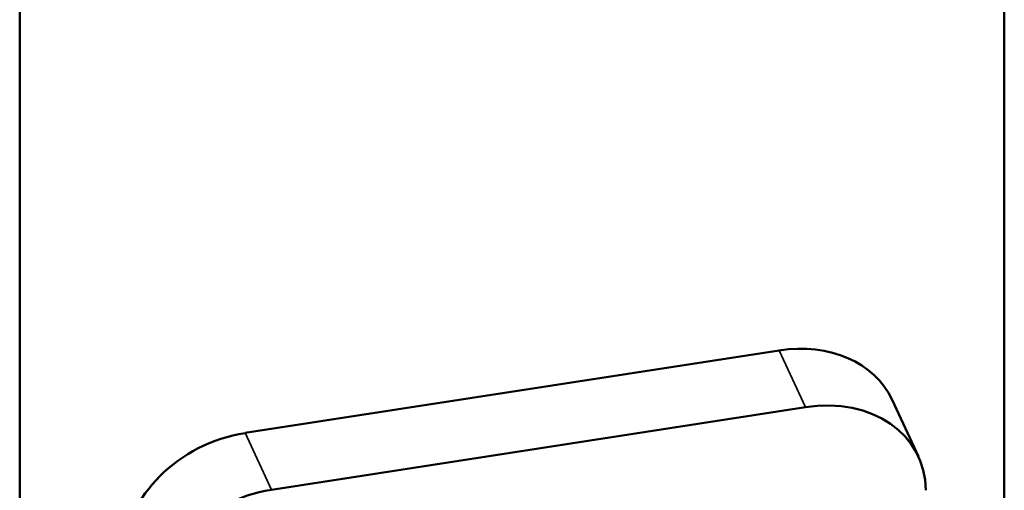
# Model space of a CAD drawing. Header units: millimetres. Extents: x 0 to 2239, y -60 to 841.
# Tile 126 of 165: x 1034 to 1056, y 227 to 238. Entities that reach past the tile are written whole.
import ezdxf

# ---------------------------------------------------------------- set-up
doc = ezdxf.new("R2010")
doc.units = ezdxf.units.MM
doc.layers.add('Sichtbar (ISO)', color=7, linetype='Continuous', lineweight=50)
doc.layers.add('Sichtbar schmal (ISO)', color=7, linetype='Continuous', lineweight=35)

msp = doc.modelspace()

# ---------------------------------------------------------------- linework, layer by layer
at = {"layer": 'Sichtbar (ISO)'}
for p, q in [((1034.151, 263.355), (1034.151, 177.623)), ((1055.884, 257.237), (1055.884, 214.363)), ((1039.126, 228.484), (1050.911, 230.307)), ((1053.405, 229.219), (1053.987, 227.964)), ((1039.709, 227.229), (1051.493, 229.052))]:
    msp.add_line(p, q, dxfattribs=at)
for centre, major_axis, start_param, end_param in [((1050.911, 228.061), (2.494, 1.158), 0, 1.219917), ((1051.493, 226.807), (2.494, 1.158), 5.932306, 7.503102), ((1039.126, 226.238), (-2.494, -1.158), 4.36151, 5.932306), ((1039.709, 224.983), (-2.494, -1.158), 4.36151, 5.932306)]:
    msp.add_ellipse(centre, major_axis=major_axis, ratio=0.788675, start_param=start_param, end_param=end_param, dxfattribs=at)
at = {"layer": 'Sichtbar schmal (ISO)'}
for p, q in [((1050.911, 230.307), (1051.493, 229.052)), ((1039.709, 227.229), (1039.126, 228.484))]:
    msp.add_line(p, q, dxfattribs=at)

doc.saveas('drawing.dxf')
